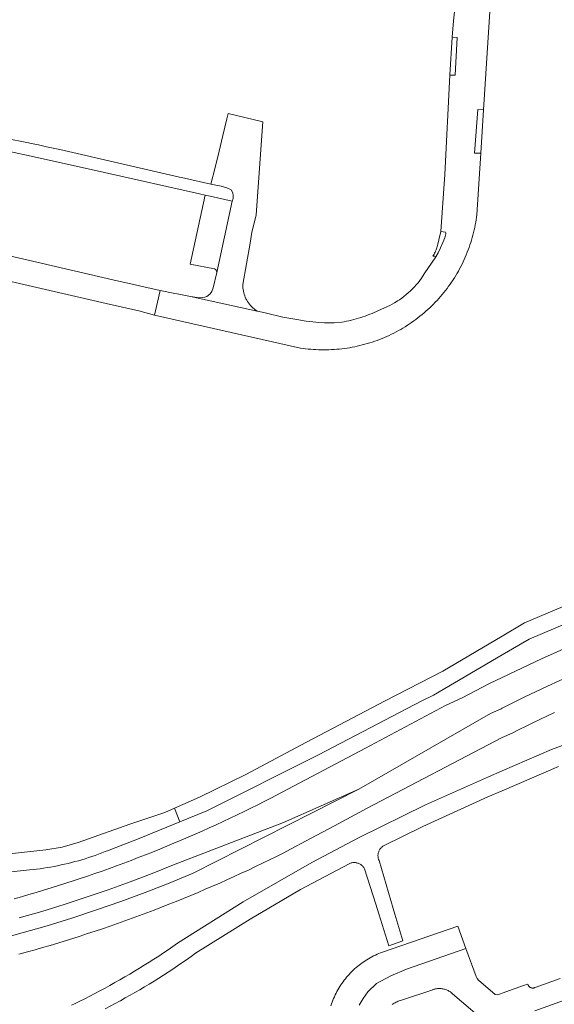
# Model space of a CAD drawing. Extents: x 152825 to 164088, y 457113 to 463005.
# Tile 173 of 256: x 157912 to 158010, y 460391 to 460570. Entities that reach past the tile are written whole.
import ezdxf

# ---------------------------------------------------------------- set-up
doc = ezdxf.new("R2010")
doc.units = 0
doc.header["$LTSCALE"] = 0.5
for name, color, linetype, lineweight in [('B-PV-VH-GESLOTENVERHARDING_ASFALT-GV', 251, 'CONTINUOUS', 18), ('B-PV-VH-ONVERHARD_ZAND-GV', 251, 'CONTINUOUS', 18), ('B-PV-VH-OPENVERHARDING_BETONSTRAATSTEEN-GV', 251, 'CONTINUOUS', 18), ('B-PV-VH-OPENVERHARDING_STRAATBAKSTEEN-GV', 251, 'CONTINUOUS', 18)]:
    doc.layers.add(name, color=color, linetype=linetype, lineweight=lineweight)

msp = doc.modelspace()

# ---------------------------------------------------------------- linework, layer by layer
at = {"layer": 'B-PV-VH-GESLOTENVERHARDING_ASFALT-GV', "flags": 128}
for points in [[(158018.217, 460466.208), (158004.097, 460460.209), (158000, 460457.788), (157989.173, 460451.391), (157978.64, 460445.977), (157964.262, 460438.413), (157953.152, 460432.544), (157944.7, 460428.403), (157940.133, 460426.394), (157941.113, 460423.873), (157946.007, 460425.884), (157966.451, 460436.141), (157985.294, 460445.987), (157987.437, 460447.032), (158000, 460454.367), (158004.946, 460457.254), (158019.116, 460463.255)], [(158014.686, 460456.991), (158007.153, 460453.677), (158002.42, 460451.43), (158000, 460450.254), (157997.676, 460449.124), (157992.667, 460446.556), (157989.619, 460445.146), (157975.032, 460437.339), (157958.641, 460428.69), (157957.862, 460428.286), (157956.61, 460427.644), (157955.355, 460427.009), (157954.097, 460426.382), (157952.834, 460425.761), (157951.569, 460425.148), (157950.299, 460424.542), (157949.027, 460423.943), (157947.751, 460423.352), (157946.471, 460422.768), (157945.189, 460422.191), (157943.903, 460421.621), (157942.614, 460421.059), (157941.321, 460420.504), (157940.026, 460419.956), (157938.727, 460419.416), (157937.426, 460418.883), (157936.121, 460418.358), (157934.814, 460417.839), (157933.503, 460417.329), (157932.19, 460416.826), (157930.874, 460416.33), (157929.555, 460415.842), (157928.233, 460415.361), (157926.908, 460414.888), (157925.581, 460414.423), (157924.251, 460413.965), (157922.919, 460413.514), (157921.584, 460413.072), (157920.247, 460412.636), (157918.907, 460412.209), (157917.565, 460411.789), (157916.22, 460411.376), (157914.873, 460410.972), (157913.524, 460410.575), (157912.172, 460410.185), (157910.819, 460409.804)], [(158012.553, 460450.584), (158008.266, 460448.65), (158004.014, 460446.639), (158000, 460444.652), (157999.799, 460444.553), (157997.853, 460443.672), (157973.817, 460429.865), (157943.52, 460414.502), (157939.151, 460412.694), (157934.749, 460410.968), (157930.316, 460409.323), (157925.853, 460407.762), (157921.362, 460406.284), (157916.844, 460404.889), (157912.301, 460403.579), (157901.559, 460400.604)], [(157911.769, 460406.331), (157915.866, 460407.511), (157919.942, 460408.76), (157923.997, 460410.079), (157928.028, 460411.466), (157932.036, 460412.922), (157936.018, 460414.445), (157939.973, 460416.036), (157960.031, 460423.744), (157973.817, 460429.865), (157997.853, 460443.672), (157999.799, 460444.553), (158000, 460444.652), (158004.014, 460446.639), (158008.266, 460448.65), (158012.553, 460450.584)], [(157911.659, 460399.682), (157913.266, 460400.111), (157914.648, 460400.5), (157916.029, 460400.897), (157917.407, 460401.301), (157918.783, 460401.713), (157920.156, 460402.133), (157921.527, 460402.56), (157922.896, 460402.995), (157924.262, 460403.437), (157925.626, 460403.887), (157926.988, 460404.345), (157928.346, 460404.81), (157929.702, 460405.283), (157931.056, 460405.764), (157932.407, 460406.252), (157933.755, 460406.747), (157935.1, 460407.25), (157936.442, 460407.76), (157937.782, 460408.278), (157939.118, 460408.804), (157940.452, 460409.337), (157941.783, 460409.877), (157943.111, 460410.424), (157944.435, 460410.979), (157945.757, 460411.542), (157947.075, 460412.111), (157948.39, 460412.689), (157949.702, 460413.273), (157951.011, 460413.865), (157952.316, 460414.464), (157953.618, 460415.07), (157954.916, 460415.683), (157956.212, 460416.304), (157957.503, 460416.932), (157958.791, 460417.567), (157960.076, 460418.209), (157960.632, 460418.49), (157964.973, 460420.839), (157969.354, 460423.114), (157975.301, 460426.361), (158000, 460439.265), (158001.821, 460440.09), (158003.105, 460440.737), (158004.393, 460441.376), (158005.684, 460442.008), (158006.979, 460442.634), (158008.277, 460443.252), (158009.579, 460443.862)], [(158014.661, 460439.189), (158008.995, 460437.08), (158000, 460433.204), (157997.499, 460432.126), (157985.993, 460426.957), (157973.859, 460421.004), (157965.203, 460416.437), (157952.693, 460409.276), (157940.676, 460401.688), (157939.823, 460401.094), (157938.966, 460400.506), (157938.104, 460399.925), (157937.238, 460399.35), (157936.367, 460398.783), (157935.492, 460398.222), (157934.613, 460397.667), (157933.729, 460397.12), (157932.841, 460396.579), (157931.949, 460396.045), (157931.054, 460395.518), (157930.153, 460394.998), (157929.249, 460394.485), (157928.342, 460393.979), (157927.43, 460393.48), (157926.514, 460392.988), (157925.595, 460392.503), (157924.672, 460392.025), (157923.745, 460391.554), (157922.815, 460391.09), (157921.881, 460390.633), (157921.294, 460390.351)], [(157927.439, 460389.706), (157930.18, 460391.157), (157930.243, 460391.191), (157931.132, 460391.681), (157932.018, 460392.179), (157932.9, 460392.683), (157933.778, 460393.194), (157934.652, 460393.713), (157935.522, 460394.238), (157936.388, 460394.769), (157937.249, 460395.308), (157938.106, 460395.854), (157938.959, 460396.406), (157939.808, 460396.964), (157940.652, 460397.53), (157941.492, 460398.102), (157942.327, 460398.681), (157943.157, 460399.266), (157943.983, 460399.858), (157953.96, 460406.087), (157963.17, 460411.483), (157972.024, 460416.209), (157972.059, 460416.226), (157972.177, 460416.278), (157972.299, 460416.323), (157972.424, 460416.36), (157972.55, 460416.39), (157972.679, 460416.411), (157972.808, 460416.425), (157972.937, 460416.431), (157973.067, 460416.429), (157973.197, 460416.418), (157973.325, 460416.4), (157973.453, 460416.374), (157973.578, 460416.34), (157973.701, 460416.299), (157973.821, 460416.25), (157973.938, 460416.194), (157974.052, 460416.13), (157974.161, 460416.06), (157974.266, 460415.983), (157974.366, 460415.9), (157974.46, 460415.811), (157974.549, 460415.716), (157974.703, 460415.518), (157974.833, 460415.304), (157976.879, 460408.823), (157977.44, 460407.047), (157979.277, 460401.231), (157981.852, 460402.133), (157980.4, 460407.023), (157980.094, 460408.052), (157977.5, 460416.787), (157977.408, 460417.017), (157977.343, 460417.257), (157977.342, 460417.26), (157977.32, 460417.389), (157977.305, 460417.518), (157977.299, 460417.648), (157977.3, 460417.778), (157977.31, 460417.908), (157977.327, 460418.037), (157977.353, 460418.165), (157977.386, 460418.291), (157977.427, 460418.415), (157977.475, 460418.536), (157977.53, 460418.653), (157977.593, 460418.768), (157977.663, 460418.878), (157977.739, 460418.983), (157977.822, 460419.084), (157977.91, 460419.18), (157978.005, 460419.269), (157978.104, 460419.353), (157978.209, 460419.431), (157978.318, 460419.502), (157985.507, 460423.019), (157997.354, 460428.417), (158000, 460429.555), (158010.253, 460433.966)], [(157901.559, 460400.604), (157912.301, 460403.579), (157916.844, 460404.889), (157921.362, 460406.284), (157925.853, 460407.762), (157930.316, 460409.323), (157934.749, 460410.968), (157939.151, 460412.694), (157943.52, 460414.502), (157973.817, 460429.865), (157960.031, 460423.744), (157939.973, 460416.036), (157936.018, 460414.445), (157932.036, 460412.922), (157928.028, 460411.466), (157923.997, 460410.079), (157919.942, 460408.76), (157915.866, 460407.511), (157911.769, 460406.331)], [(157905.233, 460414.167), (157913.641, 460415.073), (157914.286, 460415.143), (157914.931, 460415.221), (157915.575, 460415.307), (157916.217, 460415.401), (157916.858, 460415.502), (157917.498, 460415.612), (157918.137, 460415.729), (157918.774, 460415.855), (157919.409, 460415.988), (157920.043, 460416.129), (157920.675, 460416.278), (157921.305, 460416.435), (157921.933, 460416.599), (157922.559, 460416.771), (157923.183, 460416.951), (157923.805, 460417.138), (157924.424, 460417.333), (157925.041, 460417.536), (157925.655, 460417.746), (157926.267, 460417.964), (157926.876, 460418.189), (157927.482, 460418.422), (157928.085, 460418.662), (157928.486, 460418.827), (157933.666, 460420.813), (157941.113, 460423.873), (157940.133, 460426.394), (157938.344, 460425.607), (157931.984, 460423.464), (157922.519, 460420.086), (157919.617, 460419.255), (157916.643, 460418.736), (157901.053, 460417.047)]]:
    msp.add_lwpolyline(points, dxfattribs=at)
at = {"layer": 'B-PV-VH-ONVERHARD_ZAND-GV', "flags": 128}
for points in [[(157991.791, 460567.21), (157990.878, 460567.246), (157990.4, 460560.329), (157991.381, 460560.291)], [(157996.579, 460553.978), (157995.534, 460554.066), (157994.931, 460546.046), (157996.076, 460546.078)]]:
    msp.add_lwpolyline(points, close=True, dxfattribs=at)
at = {"layer": 'B-PV-VH-OPENVERHARDING_BETONSTRAATSTEEN-GV', "flags": 128}
for points in [[(157948.964, 460549.298), (157948.266, 460546.451), (157947.533, 460543.458), (157946.791, 460540.431), (157947.088, 460540.366), (157948.664, 460540.024), (157949.666, 460539.705), (157950.456, 460539.34), (157950.762, 460538.79), (157950.831, 460538.312), (157950.831, 460537.808), (157950.688, 460537.293), (157947.851, 460524.28), (157947.21, 460521.446), (157946.922, 460520.769), (157946.62, 460520.383), (157946.29, 460520.081), (157946.021, 460519.899), (157945.66, 460519.758), (157945.197, 460519.67), (157944.668, 460519.628), (157943.07, 460519.855), (157955.24, 460517.219), (157955.008, 460517.376), (157954.889, 460517.457), (157954.654, 460517.636), (157954.429, 460517.828), (157954.214, 460518.031), (157954.011, 460518.246), (157953.82, 460518.471), (157953.641, 460518.707), (157953.475, 460518.952), (157953.323, 460519.205), (157953.185, 460519.466), (157953.061, 460519.734), (157952.952, 460520.009), (157952.857, 460520.289), (157952.778, 460520.574), (157952.715, 460520.863), (157952.667, 460521.154), (157952.635, 460521.448), (157952.619, 460521.743), (157952.619, 460522.039), (157953.958, 460529.613), (157954.273, 460531.656), (157954.601, 460533.024), (157955.035, 460534.822), (157956.271, 460551.823), (157949.931, 460553.299), (157949.704, 460552.319)], [(157946.641, 460538.205), (157945.758, 460538.404), (157943.01, 460525.798), (157947.451, 460524.917), (157947.634, 460524.823), (157947.738, 460524.7), (157947.818, 460524.53), (157947.851, 460524.28), (157950.688, 460537.293)], [(157987.317, 460527.238), (157987.615, 460527.215), (157987.868, 460527.15), (157988.281, 460527.88), (157988.734, 460528.797), (157989.162, 460529.719), (157989.488, 460530.617), (157989.619, 460531.073), (157989.677, 460531.324), (157989.67, 460531.526), (157989.615, 460531.66), (157988.813, 460531.731), (157988.432, 460530.23), (157988.225, 460529.412), (157988.18, 460529.201), (157988.127, 460528.992), (157988.067, 460528.785), (157987.999, 460528.58), (157987.923, 460528.378), (157987.84, 460528.179), (157987.749, 460527.984), (157987.652, 460527.791), (157987.547, 460527.603), (157987.435, 460527.418)]]:
    msp.add_lwpolyline(points, close=True, dxfattribs=at)
for points in [[(157973.84, 460390.384), (157974.6, 460391.611), (157975.46, 460392.813), (157977.056, 460394.342), (157979.64, 460395.749), (157982.512, 460396.956), (157993.362, 460400.713), (157991.88, 460404.78), (157978.118, 460400.055), (157977.789, 460399.931), (157977.464, 460399.8), (157977.141, 460399.661), (157976.822, 460399.515), (157976.506, 460399.362), (157976.193, 460399.201), (157975.885, 460399.034), (157975.58, 460398.859), (157975.279, 460398.678), (157974.983, 460398.489), (157974.69, 460398.294), (157974.403, 460398.093), (157974.12, 460397.885), (157973.842, 460397.67), (157973.569, 460397.45), (157973.3, 460397.223), (157973.038, 460396.99), (157972.78, 460396.751), (157972.528, 460396.506), (157972.282, 460396.256), (157972.041, 460396), (157971.806, 460395.739), (157971.578, 460395.473), (157971.355, 460395.201), (157971.139, 460394.924), (157970.929, 460394.642), (157970.725, 460394.356), (157970.529, 460394.065), (157970.338, 460393.77), (157970.155, 460393.471), (157969.978, 460393.167), (157969.809, 460392.86), (157969.646, 460392.548), (157969.491, 460392.233), (157969.343, 460391.915), (157969.201, 460391.593), (157969.068, 460391.269), (157968.942, 460390.941), (157968.823, 460390.61), (157968.712, 460390.277)], [(158010.606, 460395.261), (158006.02, 460393.607), (158005.961, 460393.577), (158005.882, 460393.545), (158005.8, 460393.521), (158005.716, 460393.504), (158005.63, 460393.495), (158005.545, 460393.494), (158005.459, 460393.501), (158005.375, 460393.516), (158005.293, 460393.539), (158005.212, 460393.57), (158005.135, 460393.608), (158005.063, 460393.652), (158004.994, 460393.704), (158004.931, 460393.761), (158004.873, 460393.825), (158004.821, 460393.893), (158004.776, 460393.966), (158004.738, 460394.043), (158004.707, 460394.122), (158004.684, 460394.205), (158004.674, 460394.232), (158003.88, 460393.95), (158000, 460392.539), (157999.67, 460392.42), (157999.202, 460392.288), (157998.719, 460392.338), (157995.669, 460394.959), (157995.421, 460395.268), (157995.221, 460395.61), (157993.362, 460400.713), (157982.512, 460396.956), (157979.64, 460395.749), (157977.056, 460394.342), (157975.46, 460392.813), (157974.6, 460391.611), (157973.84, 460390.384)], [(158005.96, 460389.35), (158018.96, 460394.001)], [(157979.881, 460390.47), (157980.056, 460390.591), (157980.234, 460390.706), (157980.418, 460390.814), (157980.605, 460390.915), (157980.796, 460391.009), (157980.99, 460391.096), (157981.187, 460391.175), (157981.387, 460391.247), (157981.59, 460391.311), (157987.31, 460393.2), (157987.34, 460393.211), (157987.499, 460393.264), (157987.659, 460393.308), (157987.822, 460393.345), (157987.987, 460393.375), (157988.152, 460393.396), (157988.319, 460393.41), (157988.486, 460393.415), (157988.652, 460393.413), (157988.819, 460393.402), (157988.985, 460393.383), (157989.15, 460393.357), (157989.313, 460393.323), (157989.475, 460393.28), (157989.634, 460393.231), (157989.791, 460393.173), (157989.945, 460393.109), (157990.095, 460393.036), (157990.242, 460392.957), (157990.385, 460392.871), (157990.524, 460392.778), (157990.658, 460392.679), (157990.787, 460392.573), (157990.911, 460392.461), (157997.93, 460386.46)]]:
    msp.add_lwpolyline(points, dxfattribs=at)
at = {"layer": 'B-PV-VH-OPENVERHARDING_STRAATBAKSTEEN-GV', "flags": 128}
for points in [[(157991.399, 460572.983), (157991.087, 460570.245), (157990.878, 460567.246), (157991.791, 460567.21), (157991.381, 460560.291), (157990.4, 460560.329), (157989.498, 460542.195), (157988.813, 460531.731), (157989.615, 460531.66), (157989.67, 460531.526), (157989.677, 460531.324), (157989.619, 460531.073), (157989.488, 460530.617), (157989.162, 460529.719), (157988.734, 460528.797), (157988.281, 460527.88), (157987.868, 460527.15), (157985.765, 460524.022), (157985.279, 460523.203), (157984.968, 460522.792), (157984.643, 460522.391), (157984.307, 460522.001), (157983.958, 460521.621), (157983.598, 460521.252), (157983.227, 460520.894), (157982.845, 460520.548), (157982.452, 460520.214), (157982.049, 460519.893), (157981.636, 460519.584), (157981.214, 460519.288), (157980.897, 460519.08), (157980.783, 460519.005), (157980.343, 460518.736), (157979.895, 460518.481), (157979.44, 460518.24), (157977.419, 460517.342), (157977.02, 460517.152), (157976.617, 460516.969), (157976.212, 460516.793), (157975.803, 460516.624), (157975.391, 460516.463), (157974.977, 460516.309), (157974.559, 460516.163), (157974.139, 460516.025), (157973.717, 460515.894), (157973.293, 460515.77), (157972.866, 460515.655), (157972.437, 460515.547), (157972.006, 460515.447), (157971.574, 460515.354), (157971.14, 460515.27), (157970.704, 460515.194), (157969.294, 460515.072), (157967.535, 460515.079), (157966.469, 460515.142), (157965.404, 460515.249), (157964.198, 460515.39), (157962.474, 460515.643), (157959.923, 460516.085), (157956.948, 460516.812), (157955.614, 460517.138), (157955.24, 460517.219), (157943.07, 460519.855), (157940.596, 460520.346), (157940.218, 460520.421), (157937.5, 460520.96), (157937.036, 460518.858), (157936.503, 460516.446), (157963.146, 460510.462), (157963.615, 460510.394), (157964.086, 460510.333), (157964.557, 460510.28), (157965.03, 460510.236), (157965.503, 460510.199), (157965.976, 460510.17), (157966.45, 460510.149), (157966.924, 460510.137), (157967.399, 460510.132), (157967.873, 460510.135), (157968.347, 460510.146), (157968.821, 460510.165), (157969.295, 460510.193), (157969.768, 460510.228), (157970.24, 460510.271), (157970.712, 460510.322), (157971.183, 460510.381), (157971.652, 460510.448), (157972.121, 460510.523), (157972.588, 460510.606), (157973.053, 460510.697), (157973.517, 460510.795), (157973.98, 460510.901), (157974.44, 460511.016), (157974.899, 460511.137), (157975.355, 460511.267), (157975.809, 460511.404), (157976.261, 460511.549), (157976.71, 460511.701), (157977.157, 460511.862), (157977.6, 460512.029), (157978.041, 460512.204), (157978.479, 460512.387), (157978.914, 460512.576), (157979.345, 460512.773), (157979.774, 460512.978), (157980.198, 460513.189), (157980.619, 460513.408), (157981.036, 460513.633), (157981.45, 460513.866), (157981.859, 460514.106), (157982.264, 460514.352), (157982.666, 460514.606), (157983.062, 460514.866), (157983.455, 460515.133), (157983.842, 460515.406), (157984.225, 460515.685), (157984.604, 460515.972), (157984.977, 460516.264), (157985.346, 460516.563), (157985.709, 460516.868), (157986.067, 460517.179), (157986.42, 460517.496), (157986.768, 460517.819), (157987.11, 460518.148), (157987.446, 460518.482), (157987.777, 460518.822), (157988.102, 460519.168), (157988.421, 460519.519), (157988.734, 460519.876), (157989.041, 460520.237), (157989.342, 460520.604), (157989.636, 460520.976), (157989.925, 460521.352), (157990.207, 460521.734), (157990.482, 460522.12), (157990.751, 460522.511), (157991.013, 460522.906), (157991.269, 460523.306), (157991.518, 460523.71), (157991.76, 460524.118), (157991.995, 460524.53), (157992.223, 460524.946), (157992.444, 460525.365), (157992.658, 460525.789), (157992.865, 460526.216), (157993.064, 460526.646), (157993.256, 460527.08), (157993.441, 460527.517), (157993.619, 460527.957), (157993.789, 460528.4), (157993.951, 460528.845), (157994.106, 460529.293), (157994.254, 460529.744), (157994.394, 460530.198), (157994.526, 460530.653), (157994.65, 460531.111), (157994.767, 460531.571), (157994.876, 460532.032), (157994.977, 460532.496), (157995.07, 460532.961), (157995.156, 460533.428), (157995.233, 460533.896), (157995.303, 460534.365), (157995.358, 460534.781), (157996.076, 460546.078), (157994.931, 460546.046), (157995.534, 460554.066), (157996.579, 460553.978), (157998.925, 460590.833)], [(157946.791, 460540.431), (157941.938, 460541.472), (157941.069, 460541.658), (157919.19, 460546.732), (157916.77, 460547.226), (157915.287, 460547.572), (157914.902, 460547.652), (157912.259, 460548.225), (157910.321, 460548.566)], [(157909.408, 460546.503), (157914.516, 460545.379), (157927.355, 460542.554), (157944.721, 460538.638), (157945.758, 460538.404), (157946.641, 460538.205), (157950.688, 460537.293), (157950.831, 460537.808), (157950.831, 460538.312), (157950.762, 460538.79), (157950.456, 460539.34), (157949.666, 460539.705), (157948.664, 460540.024), (157947.088, 460540.366), (157946.791, 460540.431)], [(157901.535, 460523.586), (157902.788, 460523.313), (157906.004, 460522.524), (157906.22, 460523.52), (157927.665, 460518.591), (157933.59, 460517.282), (157936.503, 460516.446), (157937.036, 460518.858), (157937.5, 460520.96), (157934.545, 460521.632), (157931.599, 460522.31), (157929.672, 460522.754), (157912.357, 460526.737), (157908.11, 460527.713), (157907.639, 460527.835), (157901.74, 460529.196)]]:
    msp.add_lwpolyline(points, dxfattribs=at)

doc.saveas('drawing.dxf')
